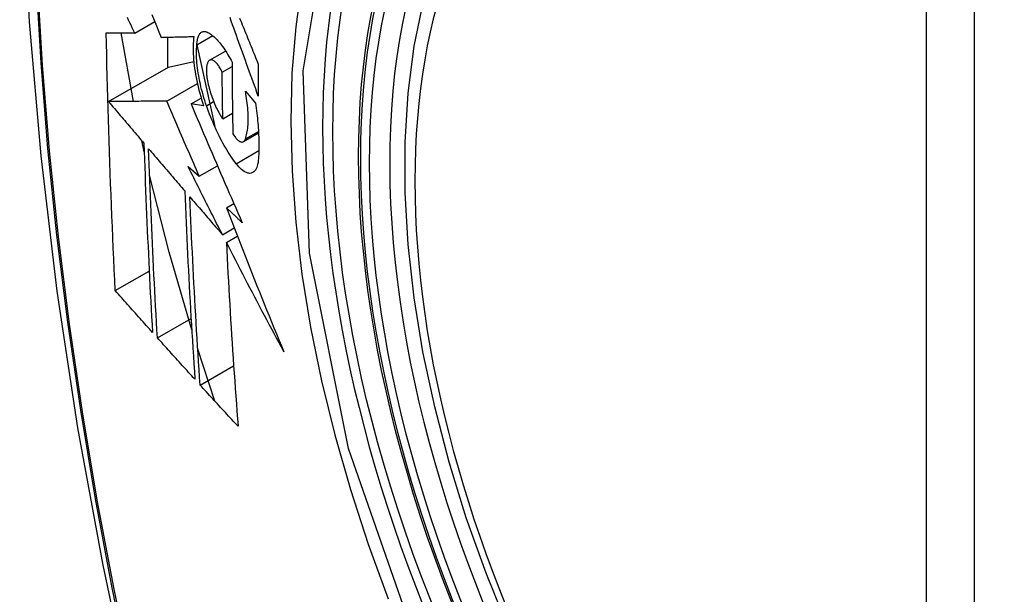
# Model space of a CAD drawing. Header units: inches. Extents: x 275.1 to 323.9, y 105.7 to 152.7.
# Tile 33 of 44: x 313.838 to 314.178, y 124.011 to 124.21. Entities that reach past the tile are written whole.
import ezdxf

# ---------------------------------------------------------------- set-up
doc = ezdxf.new("R2010")
doc.units = ezdxf.units.IN
doc.header["$MEASUREMENT"] = 0
doc.layers.add('Visible Edges(ANSI)', color=7, linetype='Continuous', lineweight=25)
doc.layers.add('Visible Tangent Edges(ANSI)', color=7, linetype='Continuous', lineweight=25)

msp = doc.modelspace()

# ---------------------------------------------------------------- linework, layer by layer
at = {"layer": 'Visible Edges(ANSI)'}
for p, q in [((313.87756, 124.20515), (313.88447, 124.20914)), ((313.87714, 124.18149), (313.87282, 124.2052)), ((313.89904, 124.20109), (313.90449, 124.20424)), ((313.88889, 124.20371), (313.88889, 124.19318)), ((313.89904, 124.20107), (313.9052, 124.17278)), ((313.90345, 124.19573), (313.90898, 124.19892)), ((313.88925, 124.19339), (313.89795, 124.19527)), ((313.90777, 124.19164), (313.91119, 124.19361)), ((313.8685, 124.18141), (313.88925, 124.19339)), ((313.88862, 124.1816), (313.8992, 124.18771)), ((313.9158, 124.18505), (313.91925, 124.18091)), ((313.89702, 124.18063), (313.90053, 124.18266)), ((313.90137, 124.18001), (313.89702, 124.18063)), ((313.908, 124.17544), (313.91135, 124.17737)), ((313.9151, 124.16757), (313.92034, 124.17059)), ((313.88082, 124.16409), (313.87997, 124.16792)), ((313.896, 124.15892), (313.89986, 124.15564)), ((313.89986, 124.15564), (313.90613, 124.15925)), ((313.90925, 124.14465), (313.91182, 124.14614)), ((313.90787, 124.13536), (313.91192, 124.1377)), ((313.90922, 124.13272), (313.91301, 124.1349)), ((313.87084, 124.11602), (313.88255, 124.12278)), ((313.88537, 124.09971), (313.89702, 124.10643)), ((313.90528, 124.07775), (313.89935, 124.09572)), ((313.90016, 124.08334), (313.91174, 124.09003))]:
    msp.add_line(p, q, dxfattribs=at)
at = {"layer": 'Visible Edges(ANSI)', "flags": 128}
for points in [[(313.89183, 124.6322), (313.87898, 124.59415), (313.86792, 124.55496), (313.85862, 124.51473), (313.85107, 124.47351), (313.84522, 124.43137), (313.84108, 124.38837), (313.8386, 124.34458), (313.83778, 124.30005), (313.8386, 124.25485), (313.84102, 124.20905), (313.84505, 124.16269), (313.85064, 124.11586), (313.85779, 124.06861), (313.86647, 124.02101), (313.87666, 123.97313), (313.88834, 123.92504)], [(314.00677, 123.99907), (313.99903, 124.01822), (313.99217, 124.03746), (313.98623, 124.0567), (313.98123, 124.07584), (313.97719, 124.09482), (313.97414, 124.11354), (313.97209, 124.13193), (313.97106, 124.14991), (313.97106, 124.1674), (313.9721, 124.18433), (313.97418, 124.20062), (313.97731, 124.21621), (313.98149, 124.23102), (313.98673, 124.24499), (313.993, 124.25804), (314.00029, 124.27009), (314.00861, 124.28107), (314.0179, 124.29091), (314.02813, 124.29951), (314.03921, 124.30682)], [(313.8835, 124.21154), (313.8843, 124.20957), (313.8851, 124.20759), (313.88589, 124.20562), (313.88669, 124.20365)], [(313.87756, 124.20515), (313.87713, 124.20604), (313.87671, 124.20693), (313.87628, 124.20782), (313.87586, 124.20871), (313.87544, 124.2096), (313.87501, 124.21049)], [(313.92026, 124.18334), (313.91981, 124.18457), (313.91936, 124.1858), (313.91892, 124.18704), (313.91847, 124.18827), (313.91802, 124.18951), (313.91757, 124.19074), (313.91712, 124.19198), (313.91668, 124.19322), (313.91623, 124.19446), (313.91579, 124.19569), (313.91534, 124.19693), (313.91489, 124.19817), (313.91445, 124.1994), (313.91401, 124.20064), (313.91356, 124.20187), (313.91312, 124.20311), (313.91268, 124.20434), (313.91224, 124.20557), (313.9118, 124.2068), (313.91136, 124.20802), (313.91092, 124.20925), (313.91049, 124.21047)], [(313.91379, 124.21029), (313.9141, 124.20953), (313.9144, 124.20878), (313.91471, 124.20802), (313.91502, 124.20727), (313.91532, 124.20651), (313.91563, 124.20575), (313.91594, 124.20499), (313.91625, 124.20424), (313.91656, 124.20348), (313.91687, 124.20272), (313.91717, 124.20196), (313.91748, 124.2012), (313.91779, 124.20044), (313.9181, 124.19968), (313.91841, 124.19892), (313.91872, 124.19816), (313.91903, 124.1974), (313.91934, 124.19664), (313.91965, 124.19588), (313.91996, 124.19512), (313.92027, 124.19436)], [(313.87084, 124.11602), (313.87066, 124.1197), (313.87048, 124.12338), (313.87031, 124.12707), (313.87014, 124.13076), (313.86997, 124.13445), (313.86981, 124.13814), (313.86966, 124.14184), (313.86951, 124.14554), (313.86936, 124.14925), (313.86921, 124.15296), (313.86907, 124.15667), (313.86894, 124.16038), (313.86881, 124.1641), (313.86869, 124.16783), (313.86857, 124.17156), (313.86845, 124.17529), (313.86834, 124.17902), (313.86824, 124.18277), (313.86814, 124.18651), (313.86804, 124.19025), (313.86795, 124.194), (313.86787, 124.19775), (313.86779, 124.2015), (313.86772, 124.20525)], [(313.86772, 124.20525), (313.8681, 124.20525), (313.8685, 124.20525), (313.86889, 124.20524), (313.86929, 124.20524), (313.86969, 124.20523), (313.87009, 124.20523), (313.87049, 124.20522), (313.8709, 124.20522), (313.87131, 124.20522), (313.87172, 124.20521), (313.87213, 124.20521), (313.87254, 124.2052), (313.87296, 124.2052), (313.87337, 124.20519), (313.87379, 124.20519), (313.87421, 124.20519), (313.87463, 124.20518), (313.87505, 124.20518), (313.87547, 124.20517), (313.87588, 124.20517), (313.8763, 124.20516), (313.87672, 124.20516), (313.87714, 124.20516), (313.87756, 124.20515)], [(313.88669, 124.20365), (313.88715, 124.20367), (313.88761, 124.20368), (313.88808, 124.20369), (313.88855, 124.2037), (313.88901, 124.20371), (313.88948, 124.20373), (313.88995, 124.20374), (313.89042, 124.20375), (313.89089, 124.20376), (313.89136, 124.20378), (313.89183, 124.20379), (313.89231, 124.2038), (313.89278, 124.20381), (313.89325, 124.20383), (313.89373, 124.20384), (313.8942, 124.20385), (313.89468, 124.20386), (313.89515, 124.20388), (313.89563, 124.20389), (313.8961, 124.2039), (313.89657, 124.20392), (313.89705, 124.20393), (313.89752, 124.20394), (313.898, 124.20396)], [(313.898, 124.20396), (313.8979, 124.20319), (313.89782, 124.20239), (313.89776, 124.20155), (313.89773, 124.20069), (313.89772, 124.1998), (313.89772, 124.19888), (313.89776, 124.19793), (313.89781, 124.19697), (313.89788, 124.19598), (313.89798, 124.19498), (313.8981, 124.19395), (313.89823, 124.19292), (313.89839, 124.19187), (313.89857, 124.19081), (313.89877, 124.18973), (313.89899, 124.18866), (313.89923, 124.18757), (313.89948, 124.18649), (313.89976, 124.1854), (313.90005, 124.18432), (313.90035, 124.18323), (313.90068, 124.18215), (313.90102, 124.18108), (313.90137, 124.18001)], [(313.89904, 124.20109), (313.89907, 124.20152), (313.89911, 124.20194), (313.89916, 124.20233), (313.89922, 124.20271), (313.89929, 124.20307), (313.89937, 124.2034), (313.89947, 124.20372), (313.89957, 124.20401), (313.89969, 124.20428), (313.89982, 124.20453), (313.89995, 124.20475), (313.9001, 124.20495), (313.90025, 124.20513), (313.90042, 124.20529), (313.90059, 124.20541), (313.90077, 124.20552), (313.90096, 124.2056), (313.90115, 124.20566), (313.90135, 124.20569), (313.90156, 124.2057), (313.90178, 124.20569), (313.90199, 124.20565), (313.90222, 124.20559), (313.90245, 124.20551)], [(313.90245, 124.20551), (313.90279, 124.20535), (313.90315, 124.20517), (313.9035, 124.20495), (313.90386, 124.20472), (313.90422, 124.20445), (313.90459, 124.20416), (313.90495, 124.20385), (313.90532, 124.20351), (313.90569, 124.20314), (313.90607, 124.20275), (313.90644, 124.20234), (313.90681, 124.2019), (313.90719, 124.20144), (313.90756, 124.20096), (313.90793, 124.20046), (313.9083, 124.19993), (313.90867, 124.19939), (313.90904, 124.19882), (313.9094, 124.19824), (313.90977, 124.19763), (313.91013, 124.19701), (313.91048, 124.19637), (313.91083, 124.19571), (313.91118, 124.19504)], [(313.90236, 124.17999), (313.90205, 124.18091), (313.90175, 124.18185), (313.90146, 124.18278), (313.90118, 124.18372), (313.90092, 124.18466), (313.90068, 124.18561), (313.90044, 124.18655), (313.90023, 124.1875), (313.90002, 124.18844), (313.89984, 124.18937), (313.89967, 124.1903), (313.89951, 124.19122), (313.89938, 124.19213), (313.89926, 124.19303), (313.89915, 124.19391), (313.89907, 124.19479), (313.899, 124.19565), (313.89895, 124.19649), (313.89892, 124.19731), (313.89891, 124.19811), (313.89892, 124.19889), (313.89894, 124.19965), (313.89898, 124.20038), (313.89904, 124.20109)], [(313.90319, 124.19552), (313.90308, 124.19541), (313.90298, 124.19528), (313.90289, 124.19513), (313.9028, 124.19497), (313.90272, 124.19479), (313.90265, 124.1946), (313.90258, 124.1944), (313.90252, 124.19418), (313.90247, 124.19395), (313.90242, 124.19371), (313.90239, 124.19345), (313.90236, 124.19319), (313.90233, 124.19291), (313.90232, 124.19262), (313.90231, 124.19232), (313.90231, 124.19201), (313.90231, 124.19169), (313.90233, 124.19136), (313.90235, 124.19102), (313.90238, 124.19068), (313.90242, 124.19033), (313.90246, 124.18997), (313.90252, 124.18961), (313.90258, 124.18925)], [(313.90777, 124.19164), (313.90758, 124.19204), (313.90739, 124.19242), (313.90719, 124.19279), (313.90698, 124.19314), (313.90678, 124.19347), (313.90657, 124.19379), (313.90636, 124.19408), (313.90615, 124.19436), (313.90594, 124.19461), (313.90573, 124.19485), (313.90552, 124.19506), (313.90532, 124.19524), (313.90511, 124.19541), (313.90491, 124.19555), (313.90471, 124.19566), (313.90452, 124.19575), (313.90433, 124.19582), (313.90414, 124.19585), (313.90396, 124.19587), (313.90379, 124.19585), (313.90363, 124.19581), (313.90347, 124.19574), (313.90333, 124.19565), (313.90319, 124.19552)], [(313.91118, 124.19504), (313.91118, 124.194), (313.91119, 124.19296), (313.91119, 124.19193), (313.9112, 124.19089), (313.91121, 124.18986), (313.91121, 124.18883), (313.91122, 124.18779), (313.91123, 124.18676), (313.91124, 124.18573), (313.91125, 124.1847), (313.91126, 124.18367), (313.91127, 124.18263), (313.91129, 124.1816), (313.9113, 124.18057), (313.91132, 124.17954), (313.91133, 124.17851), (313.91135, 124.17749), (313.91136, 124.17646), (313.91138, 124.17543), (313.9114, 124.1744), (313.91142, 124.17338), (313.91144, 124.17235), (313.91146, 124.17133), (313.91148, 124.1703)], [(313.92027, 124.19436), (313.92027, 124.1939), (313.92027, 124.19344), (313.92026, 124.19298), (313.92026, 124.19252), (313.92026, 124.19206), (313.92026, 124.1916), (313.92026, 124.19114), (313.92026, 124.19068), (313.92026, 124.19022), (313.92025, 124.18976), (313.92025, 124.1893), (313.92025, 124.18884), (313.92025, 124.18838), (313.92025, 124.18792), (313.92025, 124.18746), (313.92025, 124.187), (313.92025, 124.18655), (313.92025, 124.18609), (313.92026, 124.18563), (313.92026, 124.18517), (313.92026, 124.18471), (313.92026, 124.18425), (313.92026, 124.18379), (313.92026, 124.18334)], [(313.908, 124.17544), (313.90798, 124.17611), (313.90797, 124.17678), (313.90796, 124.17746), (313.90795, 124.17813), (313.90794, 124.17881), (313.90792, 124.17948), (313.90791, 124.18015), (313.9079, 124.18083), (313.90789, 124.1815), (313.90788, 124.18218), (313.90787, 124.18285), (313.90786, 124.18353), (313.90785, 124.1842), (313.90784, 124.18488), (313.90784, 124.18555), (313.90783, 124.18623), (313.90782, 124.1869), (313.90781, 124.18758), (313.90781, 124.18826), (313.9078, 124.18893), (313.90779, 124.18961), (313.90779, 124.19029), (313.90778, 124.19096), (313.90777, 124.19164)], [(313.90258, 124.18925), (313.90269, 124.18862), (313.90282, 124.18798), (313.90296, 124.18734), (313.90311, 124.18669), (313.90328, 124.18605), (313.90346, 124.1854), (313.90364, 124.18476), (313.90384, 124.18412), (313.90405, 124.18349), (313.90427, 124.18286), (313.9045, 124.18225), (313.90473, 124.18164), (313.90498, 124.18104), (313.90523, 124.18045), (313.90548, 124.17988), (313.90575, 124.17932), (313.90602, 124.17877), (313.90629, 124.17824), (313.90657, 124.17773), (313.90685, 124.17723), (313.90713, 124.17675), (313.90742, 124.1763), (313.90771, 124.17586), (313.908, 124.17544)], [(313.91579, 124.16851), (313.91595, 124.16896), (313.91609, 124.16943), (313.91622, 124.16993), (313.91634, 124.17046), (313.91644, 124.17101), (313.91653, 124.17159), (313.91661, 124.17218), (313.91667, 124.1728), (313.91672, 124.17344), (313.91675, 124.17411), (313.91678, 124.17479), (313.91678, 124.17549), (313.91678, 124.17621), (313.91676, 124.17695), (313.91672, 124.17771), (313.91667, 124.17848), (313.91661, 124.17926), (313.91653, 124.18006), (313.91644, 124.18087), (313.91634, 124.18169), (313.91623, 124.18251), (313.9161, 124.18335), (313.91595, 124.18419), (313.9158, 124.18505)], [(313.88862, 124.1816), (313.88784, 124.18159), (313.88705, 124.18159), (313.88626, 124.18158), (313.88547, 124.18157), (313.88467, 124.18156), (313.88387, 124.18155), (313.88306, 124.18155), (313.88225, 124.18154), (313.88143, 124.18153), (313.88061, 124.18152), (313.87978, 124.18152), (313.87895, 124.18151), (313.87811, 124.1815), (313.87726, 124.18149), (313.87641, 124.18148), (313.87556, 124.18148), (313.8747, 124.18147), (313.87383, 124.18146), (313.87296, 124.18145), (313.87208, 124.18144), (313.87119, 124.18144), (313.8703, 124.18143), (313.86941, 124.18142), (313.8685, 124.18141)], [(313.8685, 124.18141), (313.86901, 124.18081), (313.86952, 124.18021), (313.87002, 124.17962), (313.87053, 124.17902), (313.87104, 124.17842), (313.87155, 124.17782), (313.87206, 124.17722), (313.87257, 124.17662), (313.87308, 124.17602), (313.87359, 124.17542), (313.8741, 124.17483), (313.87461, 124.17423), (313.87512, 124.17363), (313.87562, 124.17303), (313.87613, 124.17243), (313.87664, 124.17183), (313.87715, 124.17123), (313.87766, 124.17063), (313.87817, 124.17003), (313.87868, 124.16943), (313.87919, 124.16883), (313.8797, 124.16824), (313.88021, 124.16764), (313.88072, 124.16704)], [(313.89986, 124.15564), (313.89939, 124.15672), (313.89892, 124.1578), (313.89844, 124.15888), (313.89797, 124.15996), (313.8975, 124.16104), (313.89703, 124.16212), (313.89655, 124.16321), (313.89608, 124.16429), (313.89561, 124.16537), (313.89514, 124.16646), (313.89467, 124.16754), (313.8942, 124.16862), (313.89374, 124.1697), (313.89327, 124.17079), (313.8928, 124.17187), (313.89233, 124.17295), (313.89187, 124.17403), (313.8914, 124.17512), (313.89094, 124.1762), (313.89047, 124.17728), (313.89001, 124.17836), (313.88954, 124.17944), (313.88908, 124.18052), (313.88862, 124.1816)], [(313.89702, 124.18063), (313.89774, 124.17894), (313.89846, 124.17723), (313.89918, 124.17553), (313.8999, 124.17382), (313.90063, 124.17211), (313.90136, 124.1704), (313.90209, 124.16869), (313.90282, 124.16697), (313.90355, 124.16526), (313.90429, 124.16354), (313.90503, 124.16182), (313.90576, 124.1601), (313.9065, 124.15839), (313.90725, 124.15667), (313.90799, 124.15495), (313.90873, 124.15323), (313.90948, 124.15151), (313.91023, 124.14979), (313.91097, 124.14808), (313.91172, 124.14636), (313.91247, 124.14465), (313.91323, 124.14294), (313.91398, 124.14122), (313.91473, 124.13951)], [(313.91263, 124.15995), (313.91217, 124.16056), (313.9117, 124.1612), (313.91123, 124.16186), (313.91076, 124.16255), (313.9103, 124.16325), (313.90984, 124.16398), (313.90938, 124.16472), (313.90892, 124.16549), (313.90847, 124.16628), (313.90802, 124.16708), (313.90757, 124.16791), (313.90713, 124.16875), (313.9067, 124.16961), (313.90626, 124.17049), (313.90584, 124.17138), (313.90542, 124.17229), (313.90501, 124.17321), (313.90461, 124.17414), (313.90421, 124.17509), (313.90382, 124.17605), (313.90344, 124.17702), (313.90307, 124.178), (313.90271, 124.17899), (313.90236, 124.17999)], [(313.91925, 124.18091), (313.91938, 124.18003), (313.9195, 124.17915), (313.91962, 124.17827), (313.91973, 124.1774), (313.91983, 124.17654), (313.91993, 124.17568), (313.92001, 124.17483), (313.92009, 124.17398), (313.92016, 124.17315), (313.92023, 124.17232), (313.92029, 124.1715), (313.92033, 124.17069), (313.92038, 124.16989), (313.92041, 124.16909), (313.92044, 124.16831), (313.92045, 124.16753), (313.92047, 124.16677), (313.92047, 124.16602), (313.92046, 124.16527), (313.92045, 124.16454), (313.92043, 124.16382), (313.9204, 124.16312), (313.92037, 124.16242), (313.92032, 124.16173)], [(313.91148, 124.1703), (313.91169, 124.16996), (313.91191, 124.16963), (313.91212, 124.16932), (313.91234, 124.16904), (313.91255, 124.16877), (313.91277, 124.16853), (313.91298, 124.16831), (313.91319, 124.16811), (313.9134, 124.16794), (313.91361, 124.16779), (313.91381, 124.16767), (313.91401, 124.16757), (313.9142, 124.1675), (313.91439, 124.16745), (313.91457, 124.16744), (313.91474, 124.16744), (313.9149, 124.16748), (313.91506, 124.16755), (313.91521, 124.16764), (313.91535, 124.16776), (313.91548, 124.16791), (313.91559, 124.16808), (313.9157, 124.16828), (313.91579, 124.16851)], [(313.88072, 124.16704), (313.88081, 124.16428), (313.88091, 124.16153), (313.881, 124.15878), (313.8811, 124.15604), (313.88121, 124.15329), (313.88131, 124.15055), (313.88142, 124.14781), (313.88153, 124.14507), (313.88165, 124.14234), (313.88177, 124.13961), (313.88189, 124.13688), (313.88201, 124.13415), (313.88214, 124.13143), (313.88226, 124.1287), (313.88239, 124.12598), (313.88253, 124.12327), (313.88266, 124.12055), (313.8828, 124.11784), (313.88294, 124.11512), (313.88309, 124.11241), (313.88323, 124.1097), (313.88338, 124.107), (313.88353, 124.10429), (313.88368, 124.10159)], [(313.88537, 124.09971), (313.88521, 124.10242), (313.88506, 124.10513), (313.88491, 124.10784), (313.88476, 124.11056), (313.88462, 124.11327), (313.88447, 124.11599), (313.88433, 124.11871), (313.88419, 124.12143), (313.88406, 124.12415), (313.88392, 124.12687), (313.88379, 124.12959), (313.88366, 124.13231), (313.88354, 124.13504), (313.88342, 124.13776), (313.8833, 124.14049), (313.88318, 124.14322), (313.88307, 124.14595), (313.88296, 124.14868), (313.88285, 124.15141), (313.88274, 124.15415), (313.88264, 124.15689), (313.88254, 124.15963), (313.88245, 124.16238), (313.88236, 124.16512)], [(313.88236, 124.16512), (313.88287, 124.16452), (313.88339, 124.16391), (313.88391, 124.1633), (313.88443, 124.16269), (313.88495, 124.16208), (313.88547, 124.16147), (313.88599, 124.16086), (313.88651, 124.16025), (313.88703, 124.15964), (313.88755, 124.15903), (313.88807, 124.15842), (313.8886, 124.15781), (313.88912, 124.1572), (313.88964, 124.15659), (313.89016, 124.15598), (313.89068, 124.15537), (313.8912, 124.15476), (313.89173, 124.15415), (313.89225, 124.15354), (313.89277, 124.15294), (313.89329, 124.15233), (313.89381, 124.15172), (313.89433, 124.15111), (313.89486, 124.1505)], [(313.92032, 124.16173), (313.92026, 124.16101), (313.92016, 124.16033), (313.92003, 124.1597), (313.91988, 124.15912), (313.9197, 124.1586), (313.91949, 124.15814), (313.91925, 124.15774), (313.919, 124.1574), (313.91871, 124.15711), (313.91841, 124.15689), (313.91808, 124.15673), (313.91774, 124.15663), (313.91738, 124.15659), (313.917, 124.15662), (313.91661, 124.1567), (313.9162, 124.15684), (313.91578, 124.15703), (313.91535, 124.15729), (313.91491, 124.1576), (313.91447, 124.15796), (313.91402, 124.15838), (313.91356, 124.15885), (313.9131, 124.15938), (313.91263, 124.15995)], [(313.90787, 124.13536), (313.90737, 124.13634), (313.90687, 124.13732), (313.90637, 124.1383), (313.90587, 124.13929), (313.90538, 124.14027), (313.90488, 124.14125), (313.90438, 124.14223), (313.90388, 124.14321), (313.90339, 124.1442), (313.90289, 124.14518), (313.90239, 124.14616), (313.9019, 124.14714), (313.9014, 124.14812), (313.90091, 124.14911), (313.90042, 124.15009), (313.89992, 124.15107), (313.89943, 124.15205), (313.89894, 124.15304), (313.89845, 124.15402), (313.89796, 124.155), (313.89747, 124.15598), (313.89698, 124.15696), (313.89649, 124.15794), (313.896, 124.15892)], [(313.89726, 124.10242), (313.88946, 124.12928), (313.88267, 124.15601)], [(313.89486, 124.1505), (313.89496, 124.14775), (313.89508, 124.14501), (313.89519, 124.14227), (313.89531, 124.13953), (313.89543, 124.13679), (313.89556, 124.13406), (313.89569, 124.13133), (313.89582, 124.1286), (313.89596, 124.12588), (313.8961, 124.12316), (313.89624, 124.12044), (313.89638, 124.11772), (313.89653, 124.11501), (313.89668, 124.1123), (313.89683, 124.10959), (313.89699, 124.10688), (313.89715, 124.10418), (313.89731, 124.10148), (313.89748, 124.09879), (313.89764, 124.09609), (313.89781, 124.0934), (313.89798, 124.09072), (313.89816, 124.08803), (313.89833, 124.08535)], [(313.90016, 124.08334), (313.89998, 124.08604), (313.8998, 124.08873), (313.89963, 124.09143), (313.89945, 124.09413), (313.89928, 124.09683), (313.89912, 124.09952), (313.89895, 124.10223), (313.89879, 124.10493), (313.89863, 124.10763), (313.89847, 124.11034), (313.89832, 124.11304), (313.89817, 124.11575), (313.89802, 124.11846), (313.89787, 124.12118), (313.89773, 124.12389), (313.89759, 124.12661), (313.89746, 124.12933), (313.89733, 124.13206), (313.8972, 124.13478), (313.89707, 124.13751), (313.89695, 124.14024), (313.89684, 124.14297), (313.89672, 124.14571), (313.89661, 124.14845)], [(313.89661, 124.14845), (313.89708, 124.14791), (313.89755, 124.14736), (313.89801, 124.14682), (313.89848, 124.14627), (313.89895, 124.14573), (313.89942, 124.14518), (313.89989, 124.14464), (313.90035, 124.14409), (313.90082, 124.14355), (313.90129, 124.143), (313.90176, 124.14245), (313.90223, 124.14191), (313.9027, 124.14136), (313.90317, 124.14082), (313.90364, 124.14027), (313.90411, 124.13972), (313.90458, 124.13918), (313.90505, 124.13863), (313.90552, 124.13809), (313.90599, 124.13754), (313.90646, 124.137), (313.90693, 124.13645), (313.9074, 124.13591), (313.90787, 124.13536)], [(313.91473, 124.13951), (313.9145, 124.13973), (313.91428, 124.13994), (313.91405, 124.14016), (313.91382, 124.14037), (313.91359, 124.14059), (313.91336, 124.1408), (313.91313, 124.14101), (313.91291, 124.14123), (313.91268, 124.14144), (313.91245, 124.14166), (313.91222, 124.14187), (313.91199, 124.14208), (313.91176, 124.1423), (313.91154, 124.14251), (313.91131, 124.14273), (313.91108, 124.14294), (313.91085, 124.14315), (313.91062, 124.14337), (313.9104, 124.14358), (313.91017, 124.1438), (313.90994, 124.14401), (313.90971, 124.14423), (313.90948, 124.14444), (313.90925, 124.14465)], [(313.90925, 124.14465), (313.91005, 124.14258), (313.91084, 124.1405), (313.91164, 124.13843), (313.91245, 124.13635), (313.91325, 124.13427), (313.91406, 124.1322), (313.91487, 124.13012), (313.91568, 124.12804), (313.9165, 124.12597), (313.91732, 124.12389), (313.91814, 124.12181), (313.91897, 124.11974), (313.91979, 124.11766), (313.92063, 124.11559), (313.92146, 124.11351), (313.9223, 124.11143), (313.92314, 124.10936), (313.92399, 124.10729), (313.92483, 124.10521), (313.92568, 124.10314), (313.92654, 124.10107), (313.9274, 124.099), (313.92826, 124.09693), (313.92912, 124.09486)], [(313.92912, 124.09486), (313.92827, 124.09643), (313.92742, 124.098), (313.92658, 124.09958), (313.92573, 124.10116), (313.92489, 124.10273), (313.92404, 124.10431), (313.9232, 124.10589), (313.92237, 124.10747), (313.92153, 124.10905), (313.92069, 124.11063), (313.91986, 124.11221), (313.91903, 124.11379), (313.9182, 124.11537), (313.91737, 124.11695), (313.91655, 124.11853), (313.91573, 124.12011), (313.91491, 124.12169), (313.91409, 124.12327), (313.91327, 124.12485), (313.91246, 124.12642), (313.91164, 124.128), (313.91083, 124.12957), (313.91003, 124.13115), (313.90922, 124.13272)], [(313.90922, 124.13272), (313.90935, 124.13003), (313.90949, 124.12735), (313.90962, 124.12467), (313.90976, 124.12199), (313.90991, 124.11931), (313.91006, 124.11663), (313.91021, 124.11396), (313.91037, 124.11129), (313.91053, 124.10862), (313.91069, 124.10596), (313.91086, 124.1033), (313.91103, 124.10064), (313.9112, 124.09799), (313.91138, 124.09534), (313.91156, 124.09269), (313.91174, 124.09005), (313.91192, 124.08741), (313.91211, 124.08478), (313.9123, 124.08215), (313.91249, 124.07953), (313.91269, 124.07691), (313.91288, 124.07429), (313.91308, 124.07168), (313.91328, 124.06908)], [(313.88368, 124.10159), (313.88314, 124.10219), (313.88261, 124.10279), (313.88207, 124.10339), (313.88153, 124.10399), (313.881, 124.10459), (313.88046, 124.10519), (313.87992, 124.10579), (313.87939, 124.1064), (313.87885, 124.107), (313.87831, 124.1076), (313.87778, 124.1082), (313.87724, 124.1088), (313.87671, 124.1094), (313.87617, 124.11), (313.87564, 124.11061), (313.8751, 124.11121), (313.87457, 124.11181), (313.87404, 124.11241), (313.8735, 124.11301), (313.87297, 124.11361), (313.87243, 124.11421), (313.8719, 124.11481), (313.87137, 124.11542), (313.87084, 124.11602)], [(313.89833, 124.08535), (313.89779, 124.08595), (313.89725, 124.08655), (313.8967, 124.08714), (313.89616, 124.08774), (313.89562, 124.08834), (313.89508, 124.08894), (313.89454, 124.08953), (313.89399, 124.09013), (313.89345, 124.09073), (313.89291, 124.09133), (313.89237, 124.09193), (313.89183, 124.09253), (313.89129, 124.09312), (313.89075, 124.09372), (313.89021, 124.09432), (313.88967, 124.09492), (313.88913, 124.09552), (313.88859, 124.09612), (313.88805, 124.09672), (313.88752, 124.09731), (313.88698, 124.09791), (313.88644, 124.09851), (313.8859, 124.09911), (313.88537, 124.09971)], [(313.91328, 124.06908), (313.91273, 124.06967), (313.91218, 124.07026), (313.91163, 124.07086), (313.91108, 124.07145), (313.91053, 124.07205), (313.90998, 124.07264), (313.90943, 124.07323), (313.90889, 124.07383), (313.90834, 124.07442), (313.90779, 124.07502), (313.90724, 124.07561), (313.9067, 124.07621), (313.90615, 124.0768), (313.9056, 124.0774), (313.90506, 124.07799), (313.90451, 124.07859), (313.90397, 124.07918), (313.90342, 124.07978), (313.90288, 124.08037), (313.90233, 124.08097), (313.90179, 124.08156), (313.90125, 124.08215), (313.9007, 124.08275), (313.90016, 124.08334)]]:
    msp.add_lwpolyline(points, dxfattribs=at)
at = {"layer": 'Visible Edges(ANSI)'}
msp.add_ellipse((314.18492, 124.02954), major_axis=(-0.15994, 0.27703), ratio=0.57735, dxfattribs=at)
msp.add_ellipse((314.1884, 124.03154), major_axis=(0.15748, -0.27276), ratio=0.57735, start_param=2.363977, end_param=7.060801, dxfattribs=at)
at = {"layer": 'Visible Tangent Edges(ANSI)'}
for p, q in [((314.15116, 124.29417), (314.15116, 123.8095)), ((314.16787, 123.8095), (314.16787, 124.29417)), ((313.90236, 124.17999), (313.90482, 124.18141)), ((313.91579, 124.16851), (313.92031, 124.17112)), ((313.91263, 124.15995), (313.92045, 124.16446))]:
    msp.add_line(p, q, dxfattribs=at)
at = {"layer": 'Visible Tangent Edges(ANSI)', "flags": 128}
for points in [[(313.89096, 124.58846), (313.88319, 124.56602), (313.87607, 124.54292), (313.8696, 124.51918), (313.86379, 124.49483), (313.85866, 124.46989), (313.8542, 124.4444), (313.85043, 124.41838), (313.84735, 124.39187), (313.84495, 124.36489), (313.84325, 124.3375), (313.84223, 124.30972), (313.84191, 124.28155), (313.84226, 124.253), (313.84331, 124.22407), (313.84504, 124.19478), (313.84745, 124.16516), (313.85054, 124.13526), (313.85431, 124.10509), (313.85875, 124.07468), (313.86387, 124.04403), (313.86965, 124.01318), (313.8761, 123.98214)], [(313.87685, 123.98176), (313.87039, 124.01273), (313.86459, 124.04352), (313.85946, 124.07412), (313.855, 124.10447), (313.85121, 124.13458), (313.84811, 124.16443), (313.84568, 124.19399), (313.84395, 124.22322), (313.8429, 124.25209), (313.84254, 124.28058), (313.84287, 124.30867), (313.84388, 124.33637), (313.8456, 124.36368), (313.848, 124.39055), (313.8511, 124.41696), (313.85489, 124.44287), (313.85936, 124.46825), (313.86451, 124.49307), (313.87034, 124.51729), (313.87683, 124.54091), (313.88396, 124.56387), (313.89174, 124.58618)], [(313.97552, 123.99233), (313.95139, 124.0614), (313.93794, 124.12899), (313.93579, 124.19206), (313.94504, 124.24749), (313.96533, 124.29294), (313.9956, 124.32615), (314.03454, 124.34561), (314.08051, 124.35059), (314.13117, 124.34082), (314.18429, 124.31677)], [(313.99021, 124.32727), (313.98118, 124.31929), (313.97282, 124.31032), (313.96516, 124.3004), (313.95823, 124.28955), (313.95204, 124.27782), (313.94663, 124.26522), (313.94203, 124.2518), (313.93825, 124.23766), (313.9353, 124.22282), (313.93319, 124.20732), (313.93191, 124.19121), (313.93149, 124.17453), (313.93192, 124.15732), (313.9332, 124.13967), (313.93534, 124.12167), (313.9383, 124.10336), (313.94209, 124.08482), (313.94668, 124.06608), (313.95208, 124.04722), (313.95826, 124.0283), (313.9652, 124.00938)]]:
    msp.add_lwpolyline(points, dxfattribs=at)
at = {"layer": 'Visible Tangent Edges(ANSI)'}
for centre, major_axis, start_param, end_param in [((314.1874, 124.03097), (-0.17318, 0.29996), 5.05527, 10.652693), ((314.18735, 124.03094), (-0.15059, 0.26083), 5.66855, 8.468616)]:
    msp.add_ellipse(centre, major_axis=major_axis, ratio=0.57735, start_param=start_param, end_param=end_param, dxfattribs=at)
for centre, major_axis in [((314.188, 124.03131), (0.17111, -0.29637)), ((314.18502, 124.0296), (-0.1627, 0.2818)), ((314.18492, 124.02954), (0.1621, -0.28076))]:
    msp.add_ellipse(centre, major_axis=major_axis, ratio=0.57735, dxfattribs=at)

doc.saveas('drawing.dxf')
